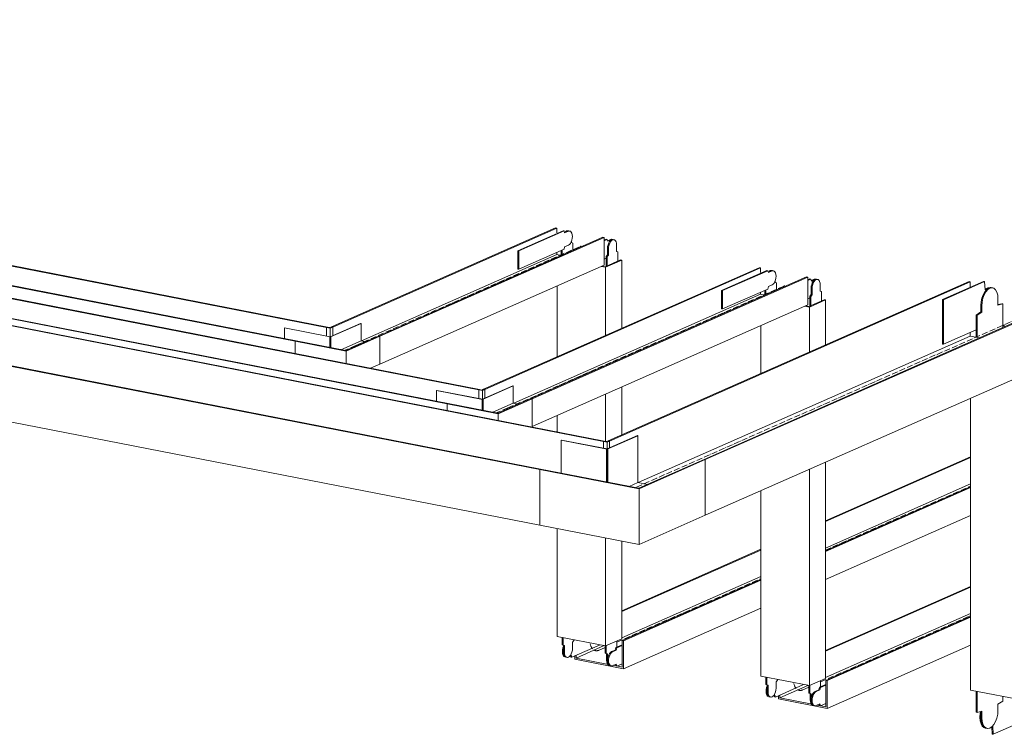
# Model space of a CAD drawing. Header units: millimetres. Extents: x 5617 to 81962, y 7718 to 179991.
# Tile 38 of 40: x 75258 to 76948, y 163008 to 164235. Entities that reach past the tile are written whole.
import ezdxf

# ---------------------------------------------------------------- set-up
doc = ezdxf.new("R2010")
doc.units = ezdxf.units.MM
doc.linetypes.add('Осевая', pattern=[14, 10, -2, 0, -2])
for name, color, linetype, lineweight in [('Кабельные лотки', 7, 'Continuous', 18), ('Осевая линия', 7, 'Осевая', 18), ('Соединительные детали кабельных лотков', 7, 'Continuous', 18)]:
    doc.layers.add(name, color=color, linetype=linetype, lineweight=lineweight)

# ---------------------------------------------------------------- blocks, each defined once
blk = doc.blocks.new('OSTEC_U - ЛН_ ЛП - ПШСМ - OSTEC_U - ЛН_ ЛП - ПШСМ-V165-МКСС_К2_L06')
at = {"layer": 'Соединительные детали кабельных лотков', "color": 96, "true_color": 0x008000}
for p, q in [((92801.6, 163754.8), (92872.2, 163786)), ((92872.2, 163786), (92873.9, 163785.6)), ((92873.9, 163785.6), (92803.3, 163754.4)), ((92874.9, 163771.7), (92873.9, 163785.6)), ((92874.9, 163772.8), (92879.6, 163774.9)), ((92881.3, 163774.6), (92874.9, 163771.7)), ((92886.1, 163775.2), (92884.4, 163775.5)), ((92801.6, 163678.3), (92801.6, 163754.8)), ((92801.6, 163754.8), (92803.3, 163754.4)), ((92803.3, 163754.4), (92803.3, 163678)), ((92803.3, 163678), (92859.2, 163702.6)), ((92801.6, 163678.3), (92803.3, 163678))]:
    blk.add_line(p, q, dxfattribs=at)
for points in [[(92879.6, 163774.9, 0), (92883.2, 163775.6, 0), (92884.4, 163775.5, 0)], [(92886.1, 163775.2, 0), (92884.9, 163775.3, 0), (92881.3, 163774.6, 0)]]:
    blk.add_polyline3d(points, dxfattribs=at)
blk = doc.blocks.new('OSTEC_U - ЛН_ ЛП - ПШСМ - OSTEC_U - ЛН_ ЛП - ПШСМ-V166-МКСС_К2_L06')
at = {"layer": 'Соединительные детали кабельных лотков', "color": 96, "true_color": 0x008000}
for p, q in [((92887.8, 163774.9), (92886.1, 163775.2)), ((92896.8, 163745.4), (92896.8, 163756.4)), ((92867.5, 163733.6), (92867.5, 163744.5)), ((92869.1, 163744.2), (92869.1, 163733.2)), ((92896.8, 163746.1), (92903.5, 163747.7)), ((92905.1, 163747.3), (92896.8, 163745.4)), ((92905.1, 163747.3), (92903.5, 163747.7)), ((92905.1, 163706.7), (92905.1, 163747.3)), ((92859.2, 163728.1), (92867.5, 163733.6)), ((92859.2, 163690.2), (92859.2, 163728.1)), ((92860.8, 163727.8), (92859.2, 163728.1)), ((92869.1, 163733.2), (92860.8, 163727.8)), ((92860.8, 163727.8), (92860.8, 163689.9)), ((92869.1, 163733.2), (92867.5, 163733.6))]:
    blk.add_line(p, q, dxfattribs=at)
for points in [[(92867.5, 163744.5, 0), (92867.9, 163750.9, 0), (92869.3, 163757.3, 0), (92871.5, 163763.2, 0), (92874.4, 163768.3, 0), (92877.7, 163772.2, 0), (92881.3, 163774.6, 0), (92884.9, 163775.3, 0), (92886.1, 163775.2, 0)], [(92896.8, 163756.4, 0), (92896.3, 163762.4, 0), (92895, 163767.6, 0), (92892.8, 163771.6, 0), (92889.9, 163774.1, 0), (92886.6, 163775, 0), (92883, 163774.2, 0), (92879.4, 163771.8, 0), (92876.1, 163768, 0), (92873.2, 163762.9, 0), (92871, 163757, 0), (92869.6, 163750.6, 0), (92869.1, 163744.2, 0)]]:
    blk.add_polyline3d(points, dxfattribs=at)
blk = doc.blocks.new('OSTEC_CLH - ЛН_ ЛП - СЛУМИ - Угол горизонтальный - ZS - Цинкование по методу Сендзимира-1296896-МКСС_К2_L06')
at = {"layer": 'Осевая линия'}
blk.add_line((92310.8, 163448.3), (92273.8, 163432), dxfattribs=at)
at = {"layer": 'Соединительные детали кабельных лотков', "color": 96, "true_color": 0x008000}
for p, q in [((92219.2, 163511.3), (92220.6, 163511.9)), ((92219.2, 163499.1), (92219.2, 163511.3)), ((92225.5, 163510.1), (92219.2, 163511.3)), ((92220.6, 163511.9), (92224.8, 163511.1)), ((92227.6, 163512.3), (92224.8, 163511.1)), ((92225.5, 163510.1), (92229.7, 163511.9)), ((92225.5, 163497.9), (92225.5, 163510.1)), ((92229.7, 163511.9), (92227.6, 163512.3)), ((92229.7, 163511.9), (92229.7, 163499.5)), ((92392, 163480.3), (92279.9, 163430.8)), ((92280.6, 163429.8), (92394.1, 163479.9)), ((92394.1, 163479.9), (92392, 163480.3)), ((92394.1, 163479.9), (92394.1, 163384.3)), ((92109.9, 163463.1), (92111.3, 163463.7)), ((92109.9, 163367.5), (92109.9, 163463.1)), ((92280.6, 163429.8), (92109.9, 163463.1)), ((92279.9, 163430.8), (92111.3, 163463.7)), ((92280.6, 163334.2), (92280.6, 163429.8)), ((92394.1, 163384.3), (92280.6, 163334.2)), ((92280.6, 163334.2), (92109.9, 163367.5))]:
    blk.add_line(p, q, dxfattribs=at)
blk = doc.blocks.new('OSTEC_U - ЛН_ ЛП - СЛУМИ - OSTEC_U - ЛН_ ЛП - СЛУМИ-1209086-МКСС_К2_L06')
at = {"layer": 'Соединительные детали кабельных лотков', "color": 96, "true_color": 0x008000}
for p, q in [((92277.6, 163521.2), (92225.5, 163498.2)), ((92225.7, 163497.8), (92278.3, 163521)), ((92278.3, 163521), (92277.6, 163521.2)), ((92278.3, 163521), (92278.3, 163440.6)), ((92147.1, 163513.5), (92146.6, 163513.2)), ((92146.6, 163513.2), (92225.5, 163497.9)), ((92146.6, 163456.8), (92146.6, 163513.2)), ((92225.5, 163498.2), (92147.1, 163513.5)), ((92224.8, 163497.8), (92224.8, 163441.6)), ((92225.1, 163497.6), (92225.7, 163497.8)), ((92225.1, 163497.6), (92225.1, 163441.5)), ((92225.7, 163497.8), (92225.7, 163441.4)), ((92225.7, 163497.8), (92226.6, 163497.7)), ((92225.7, 163441.4), (92225.7, 163497.8)), ((92226.6, 163441.2), (92226.6, 163497.8)), ((92226.6, 163441.2), (92226.6, 163497.7)), ((92263.3, 163434), (92278.3, 163440.6)), ((92278.3, 163440.6), (92294.8, 163437.4))]:
    blk.add_line(p, q, dxfattribs=at)
for points in [[(92225, 163498, 0), (92224.9, 163497.9, 0), (92224.9, 163497.9, 0), (92224.8, 163497.8, 0), (92224.9, 163497.7, 0), (92225, 163497.7, 0), (92225.1, 163497.6, 0)], [(92226.6, 163497.7, 0), (92226.6, 163497.8, 0), (92226.6, 163497.8, 0), (92226.6, 163497.9, 0), (92226.5, 163497.9, 0), (92226.4, 163498, 0), (92226.2, 163498, 0)]]:
    blk.add_polyline3d(points, dxfattribs=at)
blk = doc.blocks.new('OSTEC_U - ЛН_ ЛП - ПШСМ - OSTEC_U - ЛН_ ЛП - ПШСМ-V171-МКСС_К2_L06')
at = {"layer": 'Соединительные детали кабельных лотков', "color": 96, "true_color": 0x008000}
for p, q in [((92959.4, 163039.4), (92959.4, 163063)), ((92888.7, 163008.2), (92959.4, 163039.4)), ((92874.9, 163019), (92876.5, 163018.7)), ((92887, 163008.6), (92886.1, 163021.2)), ((92887, 163008.6), (92888.7, 163008.2)), ((92887.7, 163022.1), (92888.7, 163008.2))]:
    blk.add_line(p, q, dxfattribs=at)
for points in [[(92876.1, 163018.9, 0), (92872.7, 163019.8, 0), (92869.9, 163022.3, 0), (92867.7, 163026.3, 0), (92866.3, 163031.5, 0), (92865.8, 163037.4, 0), (92866.3, 163043.8, 0), (92866.9, 163047.3, 0)], [(92867.5, 163037.1, 0), (92867.9, 163031.1, 0), (92869.3, 163026, 0), (92871.5, 163022, 0), (92874.4, 163019.5, 0), (92877.7, 163018.6, 0)]]:
    blk.add_polyline3d(points, dxfattribs=at)
blk = doc.blocks.new('OSTEC_U - ЛН_ ЛП - ПШСМ - OSTEC_U - ЛН_ ЛП - ПШСМ-V172-МКСС_К2_L06')
at = {"layer": 'Соединительные детали кабельных лотков', "color": 96, "true_color": 0x008000}
for p, q in [((92859.2, 163046.2), (92859.2, 163082.5)), ((92860.8, 163082.2), (92860.8, 163045.9)), ((92896.8, 163060), (92905.1, 163065.4)), ((92896.8, 163049), (92896.8, 163060)), ((92905.1, 163065.4), (92905.1, 163073.5)), ((92860.8, 163045.9), (92859.2, 163046.2)), ((92860.8, 163045.9), (92869.1, 163047.8)), ((92867.5, 163037.1), (92867.5, 163047.4)), ((92869.1, 163047.8), (92869.1, 163036.8)), ((92876.5, 163018.7), (92878.2, 163018.4))]:
    blk.add_line(p, q, dxfattribs=at)
for points in [[(92869.1, 163036.8, 0), (92869.6, 163030.8, 0), (92871, 163025.7, 0), (92873.2, 163021.7, 0), (92876.1, 163019.1, 0), (92879.4, 163018.2, 0), (92883, 163019, 0), (92886.6, 163021.4, 0), (92889.9, 163025.2, 0), (92892.8, 163030.3, 0), (92895, 163036.2, 0), (92896.3, 163042.6, 0), (92896.8, 163049, 0)], [(92877.7, 163018.6, 0), (92874.4, 163019.5, 0), (92871.5, 163022, 0), (92869.3, 163026, 0), (92867.9, 163031.1, 0), (92867.5, 163037.1, 0)]]:
    blk.add_polyline3d(points, dxfattribs=at)
blk = doc.blocks.new('OSTEC_CLH - ЛН_ ЛП - СЛУМИ - Угол горизонтальный - ZS - Цинкование по методу Сендзимира-V193-МКСС_К2_L06')
at = {"layer": 'Осевая линия'}
blk.add_line((92055.1, 163568.6), (92035.9, 163560.2), dxfattribs=at)
at = {"layer": 'Соединительные детали кабельных лотков', "color": 96, "true_color": 0x008000}
for p, q in [((92005.1, 163599.6), (92006.6, 163600.2)), ((92006.6, 163600.2), (92010.7, 163599.4)), ((92013.5, 163600.7), (92010.7, 163599.4)), ((92011.4, 163598.4), (92015.6, 163600.2)), ((92015.6, 163600.2), (92013.5, 163600.7)), ((92015.6, 163600.2), (92015.6, 163585)), ((92005.1, 163584.5), (92005.1, 163599.6)), ((92011.4, 163598.4), (92005.1, 163599.6)), ((92011.4, 163583.3), (92011.4, 163598.4)), ((92094.7, 163584.8), (92037.9, 163559.8)), ((92038.6, 163558.8), (92096.8, 163584.4)), ((92096.8, 163584.4), (92094.7, 163584.8)), ((92096.8, 163584.4), (92096.8, 163536.6)), ((91951.2, 163575.8), (91952.6, 163576.4)), ((91951.2, 163564.5), (91951.2, 163575.8)), ((92038.6, 163558.8), (91951.2, 163575.8)), ((92037.9, 163559.8), (91952.6, 163576.4)), ((92038.6, 163547.4), (92038.6, 163558.8))]:
    blk.add_line(p, q, dxfattribs=at)
blk = doc.blocks.new('OSTEC_U - ЛН_ ЛП - СЛУМИ - OSTEC_U - ЛН_ ЛП - СЛУМИ-V194-МКСС_К2_L06')
at = {"layer": 'Соединительные детали кабельных лотков', "color": 96, "true_color": 0x008000}
for p, q in [((92063.5, 163606.6), (92011.4, 163583.6)), ((92011.7, 163583.3), (92064.3, 163606.5)), ((92064.3, 163606.5), (92063.5, 163606.6)), ((92064.3, 163606.5), (92064.3, 163576.7)), ((91933.1, 163598.9), (91932.6, 163598.7)), ((91932.6, 163598.7), (92011.7, 163583.3)), ((91932.6, 163580.3), (91932.6, 163598.7)), ((92011.4, 163583.6), (91933.1, 163598.9)), ((92010.8, 163583.3), (92010.8, 163565.1)), ((92011.1, 163583.1), (92011.7, 163583.3)), ((92011.1, 163583.1), (92011.1, 163565)), ((92011.7, 163583.3), (92011.7, 163564.9)), ((92011.7, 163583.3), (92012.5, 163583.1)), ((92011.7, 163564.9), (92011.7, 163583.3)), ((92012.5, 163564.7), (92012.5, 163583.1)), ((92012.6, 163564.7), (92012.6, 163583.3)), ((92029.4, 163561.4), (92064.3, 163576.7)), ((92064.3, 163576.7), (92072.6, 163575.1))]:
    blk.add_line(p, q, dxfattribs=at)
for points in [[(92010.9, 163583.4, 0), (92010.8, 163583.3, 0), (92010.8, 163583.3, 0), (92010.8, 163583.2, 0), (92010.8, 163583.2, 0), (92010.9, 163583.1, 0), (92011.1, 163583.1, 0)], [(92012.6, 163583.2, 0), (92012.6, 163583.3, 0), (92012.5, 163583.3, 0), (92012.5, 163583.4, 0), (92012.3, 163583.4, 0), (92012.2, 163583.5, 0)]]:
    blk.add_polyline3d(points, dxfattribs=at)
blk = doc.blocks.new('OSTEC_CLV - ЛН_ ЛП - ПШСМ - Угол вертикальный - ZS - Цинкование по методу Сендзимира-V195-МКСС_К2_L06')
at = {"layer": 'Осевая линия'}
blk.add_line((92529, 163777.8), (92528.5, 163777.5), dxfattribs=at)
blk.add_ellipse((92529, 163750), major_axis=(5.6, 28.5), ratio=0.529243, start_param=0.23211, end_param=0.353051, dxfattribs=at)
blk = doc.blocks.new('OSTEC_U - ЛН_ ЛП - ПШСМ - OSTEC_U - ЛН_ ЛП - ПШСМ-V196-МКСС_К2_L06')
at = {"layer": 'Соединительные детали кабельных лотков', "color": 96, "true_color": 0x008000}
for p, q in [((92509.6, 163804.5), (92507.9, 163804.8)), ((92514.1, 163784.3), (92514.1, 163786.6)), ((92496.4, 163762.3), (92496.4, 163770.6)), ((92498.1, 163771.4), (92498.1, 163762.9)), ((92516.3, 163783.5), (92514.1, 163784.3)), ((92516.3, 163770.9), (92516.3, 163783.5))]:
    blk.add_line(p, q, dxfattribs=at)
for points in [[(92503.7, 163803.3, 0), (92505.5, 163804.5, 0), (92507.3, 163804.9, 0), (92509, 163804.4, 0)], [(92510.7, 163804.1, 0), (92509, 163804.6, 0), (92507.6, 163804.3, 0)]]:
    blk.add_polyline3d(points, dxfattribs=at)
blk = doc.blocks.new('OSTEC_U - ЛН_ ЛП - ПШСМ - OSTEC_U - ЛН_ ЛП - ПШСМ-V197-МКСС_К2_L06')
at = {"layer": 'Соединительные детали кабельных лотков', "color": 96, "true_color": 0x008000}
for p, q in [((92587, 163789.4), (92585.3, 163789.7)), ((92576, 163763.4), (92576, 163774.4)), ((92577.7, 163774.1), (92577.7, 163763.1)), ((92591.5, 163769.2), (92591.5, 163780.2)), ((92593.7, 163768.4), (92591.5, 163769.2)), ((92573.8, 163760.7), (92576, 163763.4)), ((92573.8, 163744.8), (92573.8, 163760.7)), ((92575.5, 163760.3), (92573.8, 163760.7)), ((92577.7, 163763.1), (92575.5, 163760.3)), ((92575.5, 163760.3), (92575.5, 163744.4)), ((92577.7, 163763.1), (92576, 163763.4)), ((92593.7, 163752.5), (92593.7, 163768.4))]:
    blk.add_line(p, q, dxfattribs=at)
for points in [[(92576, 163774.4, 0), (92576.2, 163777.6, 0), (92576.9, 163780.8, 0), (92578, 163783.8, 0), (92579.5, 163786.3, 0), (92581.1, 163788.2, 0), (92582.9, 163789.4, 0), (92584.7, 163789.8, 0), (92586.4, 163789.3, 0)], [(92591.5, 163780.2, 0), (92591.3, 163783.2, 0), (92590.6, 163785.8, 0), (92589.5, 163787.7, 0), (92588, 163789, 0), (92586.4, 163789.5, 0), (92584.6, 163789.1, 0), (92582.8, 163787.9, 0), (92581.1, 163786, 0), (92579.7, 163783.4, 0), (92578.6, 163780.5, 0), (92577.9, 163777.3, 0), (92577.7, 163774.1, 0)]]:
    blk.add_polyline3d(points, dxfattribs=at)
blk = doc.blocks.new('OSTEC_U - ЛН_ ЛП - ПШСМ - OSTEC_U - ЛН_ ЛП - ПШСМ-V198-МКСС_К2_L06')
at = {"layer": 'Соединительные детали кабельных лотков', "color": 96, "true_color": 0x008000}
for p, q in [((92570.1, 163788.6), (92573.9, 163790.3)), ((92575.5, 163790), (92570.1, 163787.6)), ((92573.9, 163790.3), (92575.5, 163790)), ((92576.6, 163786.6), (92575.5, 163790)), ((92576.3, 163787.5), (92581.3, 163789.7)), ((92582.9, 163789.4), (92576.6, 163786.6)), ((92585.3, 163789.7), (92583.6, 163790.1)), ((92570.1, 163756), (92573.8, 163757.7)), ((92576.2, 163761.3), (92576.6, 163762.7)), ((92576.6, 163762.7), (92577.8, 163763.3))]:
    blk.add_line(p, q, dxfattribs=at)
for points in [[(92581.3, 163789.7, 0), (92583, 163790.1, 0), (92584.7, 163789.7, 0)], [(92586.4, 163789.3, 0), (92584.7, 163789.8, 0), (92582.9, 163789.4, 0)]]:
    blk.add_polyline3d(points, dxfattribs=at)
blk = doc.blocks.new('OSTEC_U - ЛН_ ЛП - ПШСМ - OSTEC_U - ЛН_ ЛП - ПШСМ-V199-МКСС_К2_L06')
at = {"layer": 'Соединительные детали кабельных лотков', "color": 96, "true_color": 0x008000}
for p, q in [((92422.2, 163770.5), (92499.8, 163804.7)), ((92501.5, 163804.4), (92423.9, 163770.2)), ((92499.8, 163804.7), (92501.5, 163804.4)), ((92502.5, 163801), (92501.5, 163804.4)), ((92502.2, 163802), (92507.2, 163804.2)), ((92508.9, 163803.9), (92502.5, 163801)), ((92511.3, 163804.2), (92509.6, 163804.5)), ((92422.2, 163739), (92422.2, 163770.5)), ((92422.2, 163770.5), (92423.9, 163770.2)), ((92423.9, 163738.6), (92501.5, 163772.9)), ((92423.9, 163770.2), (92423.9, 163738.6)), ((92501.5, 163772.9), (92502.5, 163777.1)), ((92502.5, 163777.1), (92508.9, 163780)), ((92422.2, 163739), (92423.9, 163738.6))]:
    blk.add_line(p, q, dxfattribs=at)
for points in [[(92507.6, 163804.3, 0), (92509, 163804.6, 0), (92510.7, 163804.1, 0)], [(92508.9, 163780, 0), (92510.7, 163781.2, 0), (92512.3, 163783.1, 0), (92513.8, 163785.6, 0), (92514.9, 163788.6, 0), (92515.6, 163791.8, 0), (92515.8, 163795, 0), (92515.6, 163797.9, 0), (92514.9, 163800.5, 0), (92513.8, 163802.5, 0), (92512.3, 163803.8, 0), (92510.7, 163804.2, 0), (92508.9, 163803.9, 0)]]:
    blk.add_polyline3d(points, dxfattribs=at)
blk = doc.blocks.new('OSTEC_CLV - ЛН_ ЛП - ПШСМ - Угол вертикальный - ZS - Цинкование по методу Сендзимира-V200-МКСС_К2_L06')
at = {"layer": 'Осевая линия'}
blk.add_line((92561.1, 163084.5), (92561.3, 163084.6), dxfattribs=at)
blk.add_ellipse((92561.1, 163112.2), major_axis=(5.6, 28.5), ratio=0.529243, start_param=2.295039, end_param=3.494644, dxfattribs=at)
blk = doc.blocks.new('OSTEC_U - ЛН_ ЛП - ПШСМ - OSTEC_U - ЛН_ ЛП - ПШСМ-V201-МКСС_К2_L06')
at = {"layer": 'Соединительные детали кабельных лотков', "color": 96, "true_color": 0x008000}
for p, q in [((92590.3, 163089.1), (92601.2, 163093.9)), ((92601.2, 163092.8), (92592, 163088.7)), ((92582.9, 163082), (92589.3, 163084.8)), ((92591, 163084.5), (92584.6, 163081.7)), ((92589.3, 163084.8), (92590.3, 163089.1)), ((92589.3, 163084.8), (92591, 163084.5)), ((92590.3, 163089.1), (92592, 163088.7)), ((92592, 163088.7), (92591, 163084.5)), ((92584.6, 163057.8), (92591, 163060.6)), ((92590.3, 163057.5), (92589.6, 163060)), ((92591, 163060.6), (92592, 163057.2)), ((92592, 163057.2), (92601.2, 163061.3)), ((92580.5, 163057.8), (92582.2, 163057.4)), ((92581.1, 163057.7), (92580.5, 163057.8)), ((92591.7, 163058.1), (92590.3, 163057.5)), ((92590.3, 163057.5), (92592, 163057.2))]:
    blk.add_line(p, q, dxfattribs=at)
for points in [[(92579.5, 163058.1, 0), (92578, 163059.4, 0), (92576.9, 163061.4, 0), (92576.2, 163064, 0), (92576, 163067, 0), (92576.2, 163070.2, 0), (92576.9, 163073.4, 0), (92578, 163076.3, 0), (92579.5, 163078.8, 0), (92581.1, 163080.8, 0), (92582.9, 163082, 0)], [(92584.6, 163081.7, 0), (92582.8, 163080.5, 0), (92581.1, 163078.5, 0), (92579.7, 163076, 0), (92578.6, 163073, 0), (92577.9, 163069.8, 0), (92577.7, 163066.6, 0), (92577.9, 163063.7, 0), (92578.6, 163061.1, 0), (92579.7, 163059.1, 0), (92581.1, 163057.8, 0), (92582.8, 163057.4, 0), (92584.6, 163057.8, 0)]]:
    blk.add_polyline3d(points, dxfattribs=at)
blk = doc.blocks.new('OSTEC_U - ЛН_ ЛП - ПШСМ - OSTEC_U - ЛН_ ЛП - ПШСМ-V202-МКСС_К2_L06')
at = {"layer": 'Соединительные детали кабельных лотков', "color": 96, "true_color": 0x008000}
for p, q in [((92514.6, 163072.3), (92562.9, 163093.6)), ((92510, 163074.1), (92513.6, 163075.7)), ((92513.6, 163075.7), (92514.6, 163072.3)), ((92503.1, 163072.8), (92504.8, 163072.5)), ((92503.7, 163072.8), (92503.1, 163072.8)), ((92504.8, 163072.5), (92505.4, 163072.5)), ((92512.9, 163072.6), (92512.2, 163075)), ((92514.3, 163073.2), (92512.9, 163072.6)), ((92512.9, 163072.6), (92514.6, 163072.3))]:
    blk.add_line(p, q, dxfattribs=at)
for points in [[(92502.1, 163073.2, 0), (92500.6, 163074.5, 0), (92499.5, 163076.5, 0), (92498.9, 163079.1, 0), (92498.6, 163082.1, 0), (92498.9, 163085.3, 0), (92499.5, 163088.4, 0), (92500.2, 163090.5, 0)], [(92500.3, 163081.7, 0), (92500.5, 163078.7, 0), (92501.2, 163076.2, 0), (92502.3, 163074.2, 0), (92503.7, 163072.9, 0)]]:
    blk.add_polyline3d(points, dxfattribs=at)
blk = doc.blocks.new('OSTEC_U - ЛН_ ЛП - ПШСМ - OSTEC_U - ЛН_ ЛП - ПШСМ-V203-МКСС_К2_L06')
at = {"layer": 'Соединительные детали кабельных лотков', "color": 96, "true_color": 0x008000}
for p, q in [((92498.1, 163093.5), (92498.1, 163106.4)), ((92500.3, 163092.7), (92498.1, 163093.5)), ((92499.7, 163093.2), (92498.1, 163093.5)), ((92499.7, 163106.1), (92499.7, 163093.2)), ((92499.7, 163093.2), (92502, 163092.4)), ((92500.3, 163081.7), (92500.3, 163092.7)), ((92502, 163092.4), (92500.3, 163092.7)), ((92515.8, 163098.5), (92518, 163101.3)), ((92515.8, 163087.5), (92515.8, 163098.5)), ((92518, 163101.3), (92518, 163102.6)), ((92502, 163092.4), (92502, 163081.4)), ((92504.8, 163072.5), (92506.5, 163072.2)), ((92505.4, 163072.5), (92504.8, 163072.5))]:
    blk.add_line(p, q, dxfattribs=at)
for points in [[(92503.7, 163072.9, 0), (92502.3, 163074.2, 0), (92501.2, 163076.2, 0), (92500.5, 163078.7, 0), (92500.3, 163081.7, 0)], [(92502, 163081.4, 0), (92502.2, 163078.4, 0), (92502.9, 163075.8, 0), (92504, 163073.9, 0), (92505.4, 163072.6, 0), (92507.1, 163072.1, 0), (92508.9, 163072.5, 0), (92510.7, 163073.7, 0), (92512.3, 163075.6, 0), (92513.8, 163078.2, 0), (92514.9, 163081.1, 0), (92515.6, 163084.3, 0), (92515.8, 163087.5, 0)]]:
    blk.add_polyline3d(points, dxfattribs=at)
blk = doc.blocks.new('OSTEC_U - ЛН_ ЛП - ПШСМ - OSTEC_U - ЛН_ ЛП - ПШСМ-V204-МКСС_К2_L06')
at = {"layer": 'Соединительные детали кабельных лотков', "color": 96, "true_color": 0x008000}
for p, q in [((92592.1, 163088.8), (92592.1, 163100.3)), ((92572.1, 163079.1), (92572.1, 163092)), ((92574.3, 163078.3), (92572.1, 163079.1)), ((92573.8, 163078.8), (92572.1, 163079.1)), ((92573.8, 163092.3), (92573.8, 163078.8)), ((92573.8, 163078.8), (92576, 163078)), ((92574.3, 163067.3), (92574.3, 163078.3)), ((92576, 163078), (92574.3, 163078.3)), ((92576, 163078), (92576, 163067)), ((92578.9, 163058.1), (92580.5, 163057.8)), ((92579.5, 163058), (92578.9, 163058.1)), ((92580.5, 163057.8), (92581.1, 163057.7))]:
    blk.add_line(p, q, dxfattribs=at)
for points in [[(92577.8, 163058.5, 0), (92576.4, 163059.7, 0), (92575.3, 163061.7, 0), (92574.6, 163064.3, 0), (92574.3, 163067.3, 0)], [(92576, 163067, 0), (92576.2, 163064, 0), (92576.9, 163061.4, 0), (92578, 163059.4, 0), (92579.5, 163058.1, 0)]]:
    blk.add_polyline3d(points, dxfattribs=at)
blk = doc.blocks.new('OSTEC_CLH - ЛН_ ЛП - СЛУМИ - Угол горизонтальный - ZS - Цинкование по методу Сендзимира-V206-МКСС_К2_L06')
at = {"layer": 'Осевая линия'}
blk.add_line((91793.9, 163675.9), (91774.7, 163667.5), dxfattribs=at)
at = {"layer": 'Соединительные детали кабельных лотков', "color": 96, "true_color": 0x008000}
for p, q in [((91744, 163706.9), (91745.4, 163707.5)), ((91744, 163691.8), (91744, 163706.9)), ((91750.2, 163705.7), (91744, 163706.9)), ((91745.4, 163707.5), (91749.5, 163706.7)), ((91752.3, 163708), (91749.5, 163706.7)), ((91750.2, 163705.7), (91754.4, 163707.5)), ((91750.2, 163690.6), (91750.2, 163705.7)), ((91754.4, 163707.5), (91752.3, 163708)), ((91754.4, 163707.5), (91754.4, 163692.3)), ((91833.5, 163692.1), (91776.7, 163667.1)), ((91777.4, 163666.1), (91835.6, 163691.7)), ((91835.6, 163691.7), (91833.5, 163692.1)), ((91835.6, 163691.7), (91835.6, 163643.9)), ((91690, 163683.1), (91691.4, 163683.7)), ((91690, 163662), (91690, 163683.1)), ((91777.4, 163666.1), (91690, 163683.1)), ((91776.7, 163667.1), (91691.4, 163683.7)), ((91777.4, 163644.9), (91777.4, 163666.1)), ((91835.6, 163643.9), (91819.3, 163636.8))]:
    blk.add_line(p, q, dxfattribs=at)
blk = doc.blocks.new('OSTEC_U - ЛН_ ЛП - СЛУМИ - OSTEC_U - ЛН_ ЛП - СЛУМИ-1215245-МКСС_К2_L06')
at = {"layer": 'Соединительные детали кабельных лотков', "color": 96, "true_color": 0x008000}
for p, q in [((82126.9, 159836.2), (82126.4, 159836)), ((82126.4, 159836), (82205.3, 159820.6)), ((82126.4, 159817.7), (82126.4, 159836)), ((82205.3, 159820.9), (82126.9, 159836.2)), ((82257.4, 159843.9), (82205.3, 159820.9)), ((82205.5, 159820.6), (82258.1, 159843.8)), ((82258.1, 159843.8), (82257.4, 159843.9)), ((82258.1, 159843.8), (82258.1, 159814.1)), ((82204.6, 159820.6), (82204.6, 159802.4)), ((82204.9, 159820.4), (82205.5, 159820.6)), ((82204.9, 159820.4), (82204.9, 159802.4)), ((82205.5, 159820.6), (82205.5, 159802.2)), ((82205.5, 159820.6), (82206.4, 159820.5)), ((82205.5, 159802.2), (82205.5, 159820.6)), ((82206.4, 159802.1), (82206.4, 159820.6)), ((82206.4, 159802.1), (82206.4, 159820.5)), ((82223.3, 159798.7), (82258.1, 159814.1)), ((82258.1, 159814.1), (82266.5, 159812.4))]:
    blk.add_line(p, q, dxfattribs=at)
for points in [[(82204.8, 159820.7, 0), (82204.7, 159820.7, 0), (82204.6, 159820.6, 0), (82204.6, 159820.5, 0), (82204.7, 159820.5, 0), (82204.8, 159820.4, 0), (82204.9, 159820.4, 0)], [(82206.4, 159820.5, 0), (82206.4, 159820.6, 0), (82206.4, 159820.6, 0), (82206.3, 159820.7, 0), (82206.2, 159820.8, 0), (82206, 159820.8, 0)]]:
    blk.add_polyline3d(points, dxfattribs=at)
blk = doc.blocks.new('OSTEC_U - ЛН_ ЛП - ПШСМ - OSTEC_U - ЛН_ ЛП - ПШСМ-V207-МКСС_К2_L06')
at = {"layer": 'Соединительные детали кабельных лотков', "color": 96, "true_color": 0x008000}
for p, q in [((92159.8, 163872.7), (92158.2, 163873)), ((92164.4, 163852.5), (92164.4, 163854.8)), ((92146.6, 163830.5), (92146.6, 163838.8)), ((92148.3, 163839.6), (92148.3, 163831.1)), ((92166.6, 163851.7), (92164.4, 163852.5)), ((92166.6, 163840.3), (92166.6, 163851.7))]:
    blk.add_line(p, q, dxfattribs=at)
for points in [[(92154, 163871.5, 0), (92155.8, 163872.7, 0), (92157.6, 163873.1, 0), (92159.2, 163872.6, 0)], [(92160.9, 163872.3, 0), (92159.2, 163872.8, 0), (92157.4, 163872.4, 0)]]:
    blk.add_polyline3d(points, dxfattribs=at)
blk = doc.blocks.new('OSTEC_U - ЛН_ ЛП - ПШСМ - OSTEC_U - ЛН_ ЛП - ПШСМ-V208-МКСС_К2_L06')
at = {"layer": 'Соединительные детали кабельных лотков', "color": 96, "true_color": 0x008000}
for p, q in [((92072.5, 163838.7), (92150, 163873)), ((92151.7, 163872.6), (92074.1, 163838.4)), ((92150, 163873), (92151.7, 163872.6)), ((92152.7, 163869.3), (92151.7, 163872.6)), ((92152.5, 163870.2), (92157.4, 163872.4)), ((92159.1, 163872.1), (92152.7, 163869.3)), ((92161.5, 163872.4), (92159.8, 163872.7)), ((92072.5, 163807.2), (92072.5, 163838.7)), ((92072.5, 163838.7), (92074.1, 163838.4)), ((92074.1, 163806.8), (92151.7, 163841.1)), ((92074.1, 163838.4), (92074.1, 163806.8)), ((92151.7, 163841.1), (92152.7, 163845.4)), ((92152.7, 163845.4), (92159.1, 163848.2)), ((92072.5, 163807.2), (92074.1, 163806.8))]:
    blk.add_line(p, q, dxfattribs=at)
for points in [[(92157.4, 163872.4, 0), (92159.2, 163872.8, 0), (92160.9, 163872.3, 0)], [(92159.1, 163848.2, 0), (92160.9, 163849.4, 0), (92162.6, 163851.3, 0), (92164, 163853.8, 0), (92165.1, 163856.8, 0), (92165.8, 163860, 0), (92166, 163863.2, 0), (92165.8, 163866.2, 0), (92165.1, 163868.7, 0), (92164, 163870.7, 0), (92162.6, 163872, 0), (92160.9, 163872.5, 0), (92159.1, 163872.1, 0)]]:
    blk.add_polyline3d(points, dxfattribs=at)
blk = doc.blocks.new('OSTEC_U - ЛН_ ЛП - ПШСМ - OSTEC_U - ЛН_ ЛП - ПШСМ-V209-МКСС_К2_L06')
at = {"layer": 'Соединительные детали кабельных лотков', "color": 96, "true_color": 0x008000}
for p, q in [((92164.8, 163140.5), (92213.5, 163162)), ((92160.2, 163142.3), (92163.8, 163143.9)), ((92163.2, 163140.8), (92162.4, 163143.3)), ((92163.8, 163143.9), (92164.8, 163140.5)), ((92153.4, 163141.1), (92155, 163140.7)), ((92154, 163141), (92153.4, 163141.1)), ((92155, 163140.7), (92155.6, 163140.7)), ((92164.5, 163141.4), (92163.2, 163140.8)), ((92163.2, 163140.8), (92164.8, 163140.5))]:
    blk.add_line(p, q, dxfattribs=at)
for points in [[(92152.3, 163141.5, 0), (92150.9, 163142.7, 0), (92149.8, 163144.7, 0), (92149.1, 163147.3, 0), (92148.9, 163150.3, 0), (92149.1, 163153.5, 0), (92149.8, 163156.7, 0), (92150.5, 163158.7, 0)], [(92150.5, 163149.9, 0), (92150.8, 163147, 0), (92151.4, 163144.4, 0), (92152.5, 163142.4, 0), (92154, 163141.1, 0)]]:
    blk.add_polyline3d(points, dxfattribs=at)

msp = doc.modelspace()

# ---------------------------------------------------------------- linework, layer by layer
at = {"layer": 'Кабельные лотки', "color": 96, "true_color": 0x008000}
for p, q in [((73078.1, 164234.8), (75784.8, 163706.9)), ((73079.5, 164235.4), (75786.2, 163707.5)), ((73024.2, 164211), (75730.8, 163683.1)), ((73025.6, 164211.6), (75732.2, 163683.7)), ((73139.6, 164166.4), (76046, 163599.6)), ((73141, 164167.1), (76047.4, 163600.2)), ((73085.6, 164142.6), (75992, 163575.8)), ((73087, 164143.2), (75993.4, 163576.4)), ((76260, 163511.3), (73270.3, 164094.4)), ((76261.4, 163511.9), (73271.8, 164095)), ((76150.7, 163463.1), (73161, 164046.1)), ((76152.1, 163463.7), (73162.4, 164046.7)), ((76150.7, 163367.5), (73161, 163950.5)), ((75793.1, 163708), (76177.9, 163877.8)), ((75795.2, 163707.5), (76180, 163877.3)), ((76177.9, 163877.8), (76180, 163877.3)), ((76180, 163877.3), (76180, 163869.2)), ((75874.3, 163692.1), (76259, 163861.9)), ((75876.4, 163691.7), (76261.1, 163861.5)), ((76259, 163861.9), (76261.1, 163861.5)), ((76261.1, 163861.5), (76261.1, 163813.7)), ((75844.5, 163683.9), (76180, 163832)), ((76180, 163835.5), (76180, 163832)), ((76180, 163832), (76187.7, 163830.5)), ((76289.5, 163822.8), (76263.2, 163811.2)), ((76263.9, 163810.2), (76291.6, 163822.4)), ((76291.6, 163822.4), (76289.5, 163822.8)), ((76291.6, 163822.4), (76291.6, 163705.4)), ((75876.4, 163643.9), (76261.1, 163813.7)), ((76054.3, 163600.7), (76527.6, 163809.5)), ((76056.4, 163600.2), (76529.8, 163809.1)), ((76256.4, 163811.6), (76263.9, 163810.2)), ((76263.2, 163811.2), (76257.8, 163812.2)), ((76263.9, 163810.2), (76263.9, 163693.2)), ((76527.6, 163809.5), (76529.8, 163809.1)), ((76529.8, 163809.1), (76529.8, 163801)), ((76135.5, 163584.8), (76608.8, 163793.7)), ((76137.6, 163584.4), (76610.9, 163793.3)), ((76887.9, 163785.8), (76268.4, 163512.3)), ((76608.8, 163793.7), (76610.9, 163793.3)), ((76610.9, 163793.3), (76610.9, 163745.5)), ((76887.9, 163785.8), (76890, 163785.3)), ((76180.6, 163778.2), (76180.6, 163656.4)), ((76890, 163785.3), (76270.5, 163511.9)), ((76890, 163785.3), (76890, 163775.8)), ((76106, 163576.8), (76529.8, 163763.8)), ((77052.3, 163753.7), (76432.8, 163480.3)), ((77054.5, 163753.3), (76434.9, 163479.9)), ((76529.8, 163767.3), (76529.8, 163763.8)), ((76529.8, 163763.8), (76537.5, 163762.2)), ((76639.2, 163754.6), (76613, 163743)), ((76613.7, 163741.9), (76641.4, 163754.2)), ((76641.4, 163754.2), (76639.2, 163754.6)), ((76641.4, 163754.2), (76641.4, 163677)), ((76137.6, 163536.6), (76610.9, 163745.5)), ((76606.2, 163743.4), (76613.7, 163741.9)), ((76613, 163743), (76607.6, 163744)), ((76613.7, 163741.9), (76613.7, 163664.7)), ((75786.2, 163707.5), (75784.8, 163706.9)), ((75784.8, 163706.9), (75784.8, 163691.8)), ((75795.2, 163707.5), (75793.1, 163708)), ((75795.2, 163692.3), (75795.2, 163707.5)), ((76530.4, 163710), (76530.4, 163628)), ((76945.9, 163709.6), (76948.1, 163710.6)), ((76948.1, 163710.6), (76946, 163711)), ((76948.1, 163708.8), (76948.1, 163710.6)), ((75876.4, 163691.7), (75874.3, 163692.1)), ((75876.4, 163643.9), (75876.4, 163691.7)), ((76890, 163692.2), (76319.8, 163440.5)), ((76890, 163698.2), (76890, 163692.2)), ((76890, 163692.2), (76905.9, 163689.1)), ((75732.2, 163683.7), (75730.8, 163683.1)), ((75730.8, 163683.1), (75730.8, 163662)), ((77054.5, 163657.7), (76434.9, 163384.3)), ((76047.4, 163600.2), (76046, 163599.6)), ((76056.4, 163600.2), (76054.3, 163600.7)), ((76056.4, 163585), (76056.4, 163600.2)), ((76291.6, 163604.6), (76291.6, 163522.6)), ((76046, 163599.6), (76046, 163584.5)), ((76137.6, 163584.4), (76135.5, 163584.8)), ((76137.6, 163536.6), (76137.6, 163584.4)), ((76263.9, 163592.4), (76263.9, 163511.2)), ((76890.7, 163084.3), (76890.7, 163585.4)), ((75993.4, 163576.4), (75992, 163575.8)), ((75992, 163575.8), (75992, 163564.5)), ((76180.6, 163555.6), (76180.6, 163527.7)), ((76261.4, 163511.9), (76260, 163511.3)), ((76260, 163511.3), (76260, 163499.1)), ((76270.5, 163511.9), (76268.4, 163512.3)), ((76270.5, 163499.5), (76270.5, 163511.9)), ((76641.4, 163374.9), (76890.7, 163484.9)), ((76641.4, 163373.5), (76890.7, 163483.5)), ((76434.9, 163479.9), (76432.8, 163480.3)), ((76434.9, 163384.3), (76434.9, 163479.9)), ((76641.4, 163475.4), (76641.4, 163104.1)), ((76152.1, 163463.7), (76150.7, 163463.1)), ((76150.7, 163463.1), (76150.7, 163367.5)), ((76613.7, 163463.2), (76613.7, 163091.9)), ((76641.4, 163328.1), (76890.7, 163438.2)), ((76641.4, 163323.2), (76890.7, 163433.2)), ((76641.4, 163321.9), (76890.7, 163431.9)), ((76530.4, 163426.4), (76530.4, 163108.1)), ((76641.4, 163274.1), (76890.7, 163384.1)), ((76180.6, 163361.6), (76180.6, 163176.3)), ((76263.9, 163345.4), (76263.9, 163160.1)), ((76291.6, 163340), (76291.6, 163172.3)), ((76291.6, 163220.5), (76530.4, 163325.9)), ((76291.6, 163219.2), (76530.4, 163324.5)), ((76291.6, 163173.8), (76530.4, 163279.2)), ((76292.2, 163169.1), (76530.4, 163274.2)), ((76294.4, 163168.7), (76530.4, 163272.9)), ((76641.4, 163152.3), (76890.7, 163262.3)), ((76641.4, 163150.9), (76890.7, 163261)), ((76294.4, 163120.9), (76530.4, 163225.1)), ((76641.4, 163105.6), (76890.7, 163215.6)), ((76642, 163100.9), (76890.7, 163210.7)), ((76644.1, 163100.5), (76890.7, 163209.3)), ((76263.9, 163160.1), (76180.6, 163176.3)), ((76213.2, 163139.2), (76261.6, 163160.5)), ((76291.6, 163172.3), (76263.9, 163160.1)), ((76294.4, 163168.7), (76292.2, 163169.1)), ((76292.2, 163169.1), (76292.2, 163123.8)), ((76294.4, 163120.9), (76294.4, 163168.7)), ((76644.1, 163052.7), (76890.7, 163161.5)), ((76213.2, 163139.2), (76213.2, 163143.8)), ((76211.1, 163142.9), (76211.1, 163137.2)), ((76211.1, 163137.2), (76294.4, 163120.9)), ((76268.7, 163128.4), (76213.2, 163139.2)), ((76292.2, 163123.8), (76277.3, 163126.7)), ((76613.7, 163091.9), (76530.4, 163108.1)), ((76641.4, 163104.1), (76613.7, 163091.9)), ((76644.1, 163100.5), (76642, 163100.9)), ((76642, 163100.9), (76642, 163055.6)), ((76644.1, 163052.7), (76644.1, 163100.5)), ((76563, 163071), (76611.3, 163092.3)), ((76563, 163071), (76563, 163075.6)), ((77057.2, 163051.8), (76890.7, 163084.3)), ((76560.9, 163074.7), (76560.9, 163069)), ((76560.9, 163069), (76644.1, 163052.7)), ((76618.4, 163060.2), (76563, 163071)), ((76642, 163055.6), (76627.1, 163058.5))]:
    msp.add_line(p, q, dxfattribs=at)
at = {"layer": 'Осевая линия'}
for p, q in [((75834.8, 163675.9), (76219.5, 163845.7)), ((76095.9, 163568.6), (76569.3, 163777.5)), ((76971.2, 163721.7), (76351.7, 163448.3)), ((76641.4, 163324.5), (76890.7, 163434.5)), ((76283.1, 163166.4), (76530.4, 163275.5)), ((76632.9, 163098.1), (76890.7, 163211.9)), ((76252.7, 163152.9), (76263.2, 163157.6)), ((76602.5, 163084.7), (76612.9, 163089.3))]:
    msp.add_line(p, q, dxfattribs=at)

# ---------------------------------------------------------------- block references
at = {"layer": 'Соединительные детали кабельных лотков', "color": 96, "true_color": 0x008000}
for name, p in [('OSTEC_U - ЛН_ ЛП - ПШСМ - OSTEC_U - ЛН_ ЛП - ПШСМ-V208-МКСС_К2_L06', (-15959.2, 0)), ('OSTEC_U - ЛН_ ЛП - ПШСМ - OSTEC_U - ЛН_ ЛП - ПШСМ-V207-МКСС_К2_L06', (-15959.2, 0)), ('OSTEC_U - ЛН_ ЛП - ПШСМ - OSTEC_U - ЛН_ ЛП - ПШСМ-V198-МКСС_К2_L06', (-16308.9, 68.2)), ('OSTEC_U - ЛН_ ЛП - ПШСМ - OSTEC_U - ЛН_ ЛП - ПШСМ-V197-МКСС_К2_L06', (-16308.9, 68.2)), ('OSTEC_U - ЛН_ ЛП - ПШСМ - OSTEC_U - ЛН_ ЛП - ПШСМ-V199-МКСС_К2_L06', (-15959.2, 0)), ('OSTEC_U - ЛН_ ЛП - ПШСМ - OSTEC_U - ЛН_ ЛП - ПШСМ-V196-МКСС_К2_L06', (-15959.2, 0)), ('OSTEC_U - ЛН_ ЛП - ПШСМ - OSTEC_U - ЛН_ ЛП - ПШСМ-V198-МКСС_К2_L06', (-15959.2, 0)), ('OSTEC_U - ЛН_ ЛП - ПШСМ - OSTEC_U - ЛН_ ЛП - ПШСМ-V197-МКСС_К2_L06', (-15959.2, 0)), ('OSTEC_U - ЛН_ ЛП - ПШСМ - OSTEC_U - ЛН_ ЛП - ПШСМ-V165-МКСС_К2_L06', (-15959.2, 0)), ('OSTEC_U - ЛН_ ЛП - ПШСМ - OSTEC_U - ЛН_ ЛП - ПШСМ-V166-МКСС_К2_L06', (-15959.2, 0)), ('OSTEC_U - ЛН_ ЛП - СЛУМИ - OSTEC_U - ЛН_ ЛП - СЛУМИ-1215245-МКСС_К2_L06', (-6414.2, 3870)), ('OSTEC_U - ЛН_ ЛП - СЛУМИ - OSTEC_U - ЛН_ ЛП - СЛУМИ-V194-МКСС_К2_L06', (-15959.2, 0)), ('OSTEC_U - ЛН_ ЛП - СЛУМИ - OSTEC_U - ЛН_ ЛП - СЛУМИ-1209086-МКСС_К2_L06', (-15959.2, 0)), ('OSTEC_U - ЛН_ ЛП - ПШСМ - OSTEC_U - ЛН_ ЛП - ПШСМ-V203-МКСС_К2_L06', (-16308.9, 68.2)), ('OSTEC_U - ЛН_ ЛП - ПШСМ - OSTEC_U - ЛН_ ЛП - ПШСМ-V209-МКСС_К2_L06', (-15959.2, 0)), ('OSTEC_U - ЛН_ ЛП - ПШСМ - OSTEC_U - ЛН_ ЛП - ПШСМ-V204-МКСС_К2_L06', (-16308.9, 68.2)), ('OSTEC_U - ЛН_ ЛП - ПШСМ - OSTEC_U - ЛН_ ЛП - ПШСМ-V201-МКСС_К2_L06', (-16308.9, 68.2)), ('OSTEC_U - ЛН_ ЛП - ПШСМ - OSTEC_U - ЛН_ ЛП - ПШСМ-V203-МКСС_К2_L06', (-15959.2, 0)), ('OSTEC_U - ЛН_ ЛП - ПШСМ - OSTEC_U - ЛН_ ЛП - ПШСМ-V202-МКСС_К2_L06', (-15959.2, 0)), ('OSTEC_U - ЛН_ ЛП - ПШСМ - OSTEC_U - ЛН_ ЛП - ПШСМ-V204-МКСС_К2_L06', (-15959.2, 0)), ('OSTEC_U - ЛН_ ЛП - ПШСМ - OSTEC_U - ЛН_ ЛП - ПШСМ-V201-МКСС_К2_L06', (-15959.2, 0)), ('OSTEC_U - ЛН_ ЛП - ПШСМ - OSTEC_U - ЛН_ ЛП - ПШСМ-V172-МКСС_К2_L06', (-15959.2, 0)), ('OSTEC_U - ЛН_ ЛП - ПШСМ - OSTEC_U - ЛН_ ЛП - ПШСМ-V171-МКСС_К2_L06', (-15959.2, 0))]:
    msp.add_blockref(name, p, dxfattribs=at)
at = {"layer": 'Соединительные детали кабельных лотков'}
for name, p in [('OSTEC_CLV - ЛН_ ЛП - ПШСМ - Угол вертикальный - ZS - Цинкование по методу Сендзимира-V195-МКСС_К2_L06', (-16308.9, 68.2)), ('OSTEC_CLV - ЛН_ ЛП - ПШСМ - Угол вертикальный - ZS - Цинкование по методу Сендзимира-V195-МКСС_К2_L06', (-15959.2, 0)), ('OSTEC_CLH - ЛН_ ЛП - СЛУМИ - Угол горизонтальный - ZS - Цинкование по методу Сендзимира-V206-МКСС_К2_L06', (-15959.2, 0)), ('OSTEC_CLH - ЛН_ ЛП - СЛУМИ - Угол горизонтальный - ZS - Цинкование по методу Сендзимира-V193-МКСС_К2_L06', (-15959.2, 0)), ('OSTEC_CLH - ЛН_ ЛП - СЛУМИ - Угол горизонтальный - ZS - Цинкование по методу Сендзимира-1296896-МКСС_К2_L06', (-15959.2, 0)), ('OSTEC_CLV - ЛН_ ЛП - ПШСМ - Угол вертикальный - ZS - Цинкование по методу Сендзимира-V200-МКСС_К2_L06', (-16308.9, 68.2)), ('OSTEC_CLV - ЛН_ ЛП - ПШСМ - Угол вертикальный - ZS - Цинкование по методу Сендзимира-V200-МКСС_К2_L06', (-15959.2, 0))]:
    msp.add_blockref(name, p, dxfattribs=at)

doc.saveas('drawing.dxf')
